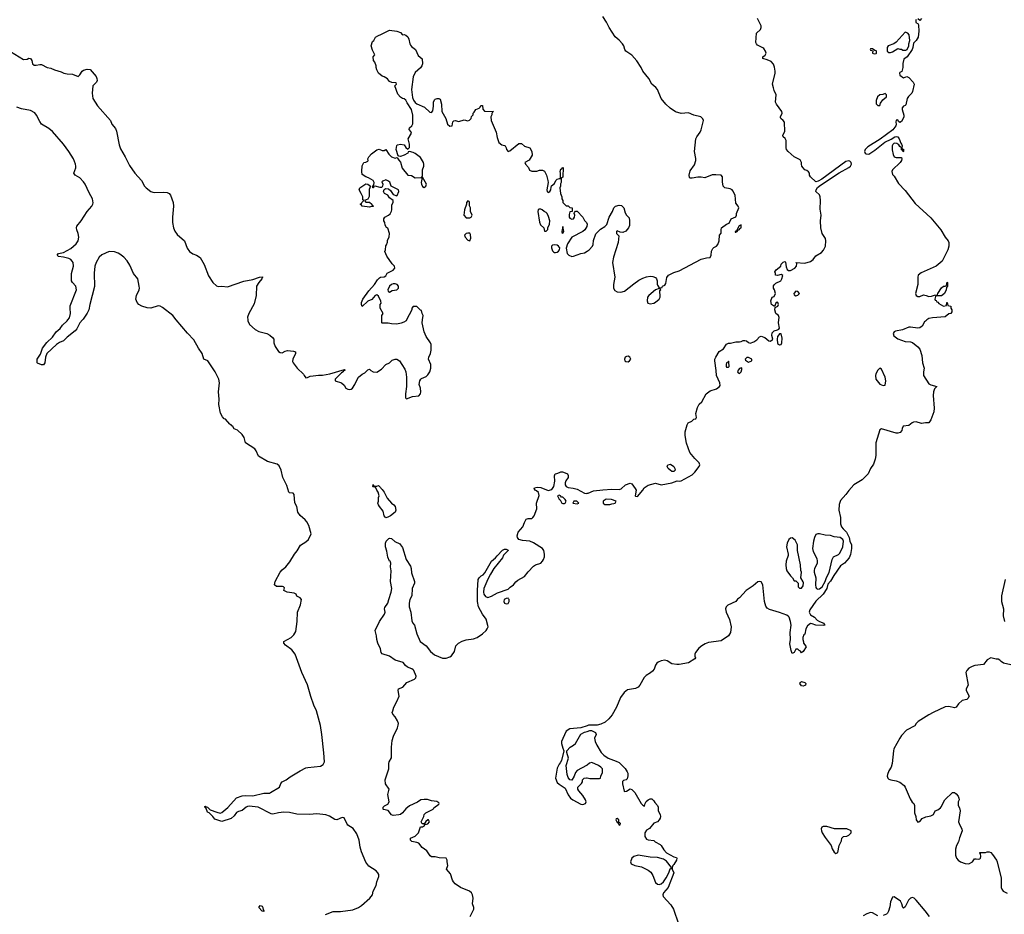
# Model space of a CAD drawing. Header units: inches. Extents: x 2221774 to 2440637, y 201306 to 357559.
# Tile 80 of 245: x 2283770 to 2294578, y 273474 to 283297. Entities that reach past the tile are written whole.
import ezdxf

# ---------------------------------------------------------------- set-up
doc = ezdxf.new("R2010")
doc.units = ezdxf.units.IN
doc.header["$MEASUREMENT"] = 0
for name, color, linetype in [('C2287', 7, 'Continuous'), ('C2288', 7, 'Continuous'), ('C2297', 7, 'Continuous'), ('C2298', 7, 'Continuous')]:
    doc.layers.add(name, color=color, linetype=linetype)

msp = doc.modelspace()

# ---------------------------------------------------------------- linework, layer by layer
at = {"layer": 'C2287', "color": 5}
for points, elevation in [([(2284458, 280000), (2284430, 279967), (2284397, 279903), (2284379, 279881), (2284291, 279810), (2284251, 279770), (2284207, 279753), (2284174, 279730), (2284069, 279631), (2284053, 279590), (2284045, 279530), (2284031, 279509), (2284010, 279509), (2283965, 279525), (2283962, 279530), (2283961, 279570), (2283997, 279623), (2284019, 279690), (2284068, 279752), (2284130, 279810), (2284170, 279869), (2284213, 279907), (2284239, 279941), (2284291, 279989), (2284298, 280000)], 40), ([(2287128, 273472), (2287210, 273504), (2287290, 273505), (2287425, 273525), (2287490, 273549), (2287522, 273570), (2287612, 273650), (2287642, 273690), (2287651, 273730), (2287683, 273790), (2287691, 273830), (2287711, 273890), (2287713, 273910), (2287702, 273930), (2287683, 273950), (2287604, 274004), (2287568, 274048), (2287521, 274161), (2287508, 274210), (2287495, 274290), (2287470, 274357), (2287430, 274417), (2287373, 274453), (2287364, 274464), (2287330, 274532), (2287310, 274538), (2287250, 274512), (2287230, 274516), (2287170, 274553), (2287130, 274566), (2287030, 274578), (2286950, 274571), (2286810, 274573), (2286730, 274591), (2286670, 274595), (2286610, 274590), (2286550, 274575), (2286530, 274576), (2286389, 274649), (2286290, 274661), (2286270, 274659), (2286254, 274650), (2286210, 274613), (2286170, 274603), (2286150, 274593), (2286125, 274555), (2286092, 274528), (2285990, 274495), (2285910, 274519), (2285889, 274549), (2285850, 274589), (2285830, 274595), (2285815, 274635), (2285802, 274650), (2285802, 274658), (2285810, 274662), (2285815, 274655), (2285830, 274651), (2285862, 274622), (2285935, 274595), (2285970, 274585), (2285990, 274593), (2286053, 274647), (2286150, 274753), (2286210, 274774), (2286250, 274778), (2286330, 274775), (2286450, 274805), (2286510, 274806), (2286524, 274810), (2286621, 274870), (2286637, 274910), (2286652, 274928), (2286695, 274950), (2286737, 274983), (2286850, 275051), (2286910, 275081), (2286933, 275087), (2287070, 275102), (2287100, 275120), (2287110, 275132), (2287115, 275150), (2287110, 275246), (2287088, 275450), (2287070, 275549), (2287027, 275710), (2287000, 275770), (2286966, 275866), (2286930, 275993), (2286868, 276128), (2286793, 276330), (2286757, 276377), (2286689, 276430), (2286668, 276452), (2286668, 276470), (2286750, 276514), (2286778, 276542), (2286800, 276580), (2286816, 276690), (2286820, 276790), (2286853, 276873), (2286864, 276930), (2286850, 276949), (2286810, 276966), (2286806, 276990), (2286782, 277002), (2286706, 277010), (2286670, 277029), (2286678, 277058), (2286666, 277070), (2286654, 277074), (2286590, 277075), (2286568, 277090), (2286575, 277130), (2286629, 277230), (2286650, 277256), (2286690, 277291), (2286734, 277346), (2286785, 277430), (2286814, 277466), (2286852, 277528), (2286910, 277563), (2286939, 277590), (2286968, 277652), (2286942, 277742), (2286922, 277782), (2286905, 277805), (2286850, 277854), (2286824, 277890), (2286810, 277950), (2286791, 277991), (2286782, 278082), (2286770, 278098), (2286730, 278102), (2286724, 278110), (2286703, 278183), (2286658, 278270), (2286641, 278350), (2286618, 278398), (2286595, 278415), (2286490, 278447), (2286390, 278503), (2286364, 278564), (2286350, 278584), (2286250, 278650), (2286233, 278710), (2286210, 278744), (2286160, 278790), (2286123, 278803), (2286109, 278830), (2286098, 278838), (2286092, 278850), (2286077, 278857), (2286030, 278909), (2286015, 278915), (2285996, 278936), (2285975, 278975), (2285955, 279070), (2285959, 279130), (2285951, 279211), (2285962, 279310), (2285955, 279350), (2285915, 279430), (2285834, 279550), (2285791, 279571), (2285773, 279630), (2285731, 279690), (2285681, 279781), (2285610, 279854), (2285489, 280000)], 40), ([(2286274, 280000), (2286275, 279990), (2286291, 279950), (2286355, 279895), (2286395, 279875), (2286482, 279850), (2286514, 279834), (2286546, 279806), (2286558, 279790), (2286559, 279750), (2286573, 279710), (2286610, 279655), (2286630, 279641), (2286650, 279639), (2286683, 279657), (2286710, 279663), (2286776, 279656), (2286798, 279650), (2286796, 279630), (2286768, 279570), (2286765, 279545), (2286771, 279530), (2286816, 279470), (2286886, 279406), (2286892, 279390), (2286910, 279366), (2286930, 279367), (2286959, 279381), (2286990, 279388), (2287050, 279395), (2287094, 279394), (2287173, 279407), (2287335, 279455), (2287342, 279450), (2287321, 279439), (2287321, 279430), (2287301, 279419), (2287231, 279350), (2287231, 279331), (2287302, 279310), (2287330, 279285), (2287350, 279251), (2287370, 279239), (2287390, 279236), (2287410, 279241), (2287422, 279250), (2287450, 279292), (2287467, 279333), (2287489, 279371), (2287530, 279406), (2287559, 279421), (2287590, 279452), (2287610, 279458), (2287624, 279444), (2287650, 279431), (2287690, 279427), (2287740, 279460), (2287790, 279511), (2287829, 279531), (2287860, 279560), (2287890, 279571), (2287910, 279571), (2287938, 279550), (2287966, 279510), (2287998, 279458), (2288007, 279430), (2288016, 279370), (2288016, 279270), (2288003, 279190), (2288004, 279144), (2288014, 279134), (2288080, 279160), (2288150, 279168), (2288170, 279187), (2288174, 279210), (2288169, 279250), (2288156, 279290), (2288163, 279330), (2288173, 279350), (2288182, 279358), (2288230, 279379), (2288250, 279396), (2288271, 279430), (2288282, 279470), (2288281, 279510), (2288256, 279570), (2288260, 279590), (2288278, 279630), (2288286, 279670), (2288286, 279730), (2288280, 279750), (2288230, 279819), (2288208, 279870), (2288189, 279970), (2288192, 280000)], 40), ([(2288017, 280000), (2288011, 279990), (2287985, 279975), (2287957, 279963), (2287910, 279955), (2287850, 279958), (2287814, 279966), (2287750, 279966), (2287746, 279970), (2287746, 280000)], 40), ([(2288714, 273450), (2288753, 273530), (2288753, 273550), (2288742, 273590), (2288748, 273650), (2288740, 273690), (2288730, 273710), (2288709, 273729), (2288610, 273770), (2288550, 273809), (2288530, 273831), (2288519, 273850), (2288499, 273919), (2288456, 273970), (2288469, 274010), (2288461, 274050), (2288463, 274070), (2288450, 274089), (2288375, 274095), (2288330, 274107), (2288290, 274106), (2288277, 274117), (2288240, 274170), (2288189, 274209), (2288150, 274254), (2288130, 274263), (2288075, 274275), (2288058, 274290), (2288058, 274310), (2288110, 274331), (2288149, 274370), (2288170, 274434), (2288190, 274434), (2288215, 274450), (2288218, 274458), (2288210, 274466), (2288187, 274467), (2288178, 274490), (2288205, 274550), (2288210, 274572), (2288228, 274590), (2288308, 274630), (2288317, 274643), (2288370, 274685), (2288374, 274690), (2288370, 274698), (2288350, 274713), (2288290, 274721), (2288245, 274735), (2288210, 274736), (2288172, 274730), (2288135, 274705), (2288050, 274666), (2288008, 274632), (2287970, 274587), (2287950, 274572), (2287930, 274565), (2287870, 274560), (2287850, 274565), (2287815, 274615), (2287765, 274625), (2287758, 274630), (2287758, 274650), (2287775, 274665), (2287810, 274685), (2287824, 274710), (2287810, 274790), (2287826, 274850), (2287786, 274906), (2287781, 274950), (2287820, 275070), (2287822, 275130), (2287827, 275150), (2287850, 275192), (2287850, 275310), (2287858, 275382), (2287872, 275430), (2287917, 275523), (2287926, 275550), (2287927, 275570), (2287918, 275598), (2287890, 275644), (2287864, 275670), (2287860, 275690), (2287864, 275710), (2287878, 275750), (2287911, 275810), (2287937, 275870), (2287926, 275930), (2287929, 275951), (2287975, 275970), (2288021, 276019), (2288103, 276057), (2288117, 276070), (2288121, 276090), (2288098, 276150), (2288090, 276159), (2288074, 276170), (2288028, 276188), (2288005, 276205), (2287979, 276239), (2287890, 276266), (2287830, 276307), (2287750, 276333), (2287738, 276350), (2287730, 276390), (2287701, 276450), (2287689, 276490), (2287687, 276530), (2287670, 276590), (2287718, 276690), (2287775, 276770), (2287781, 276790), (2287775, 276830), (2287777, 276843), (2287812, 276890), (2287820, 276930), (2287846, 277010), (2287853, 277050), (2287841, 277130), (2287847, 277247), (2287841, 277290), (2287844, 277330), (2287838, 277350), (2287830, 277353), (2287810, 277395), (2287801, 277461), (2287785, 277510), (2287784, 277550), (2287794, 277570), (2287820, 277600), (2287830, 277605), (2287850, 277601), (2287886, 277566), (2287941, 277541), (2287951, 277531), (2287970, 277502), (2288011, 277370), (2288058, 277298), (2288066, 277270), (2288070, 277222), (2288102, 277130), (2288102, 277110), (2288077, 277050), (2288073, 276970), (2288052, 276930), (2288045, 276890), (2288044, 276850), (2288065, 276790), (2288075, 276695), (2288085, 276670), (2288103, 276650), (2288130, 276552), (2288167, 276470), (2288230, 276423), (2288280, 276360), (2288324, 276324), (2288410, 276288), (2288450, 276286), (2288490, 276300), (2288510, 276313), (2288541, 276359), (2288559, 276421), (2288588, 276452), (2288627, 276473), (2288670, 276487), (2288750, 276498), (2288790, 276512), (2288850, 276554), (2288890, 276590), (2288902, 276610), (2288911, 276630), (2288910, 276646), (2288890, 276715), (2288849, 276770), (2288805, 276850), (2288796, 276910), (2288794, 277030), (2288804, 277150), (2288815, 277170), (2288835, 277190), (2288857, 277203), (2288876, 277224), (2288949, 277350), (2288993, 277387), (2289010, 277411), (2289069, 277471), (2289090, 277482), (2289110, 277482), (2289130, 277474), (2289131, 277470), (2289082, 277418), (2289071, 277390), (2288976, 277270), (2288936, 277210), (2288907, 277153), (2288866, 277050), (2288861, 277010), (2288865, 276990), (2288883, 276963), (2288910, 276951), (2288950, 276966), (2289016, 277004), (2289130, 277045), (2289153, 277067), (2289190, 277091), (2289216, 277124), (2289238, 277142), (2289310, 277182), (2289350, 277233), (2289410, 277296), (2289430, 277310), (2289490, 277329), (2289510, 277350), (2289520, 277370), (2289530, 277398), (2289532, 277430), (2289522, 277470), (2289510, 277490), (2289410, 277552), (2289370, 277570), (2289290, 277578), (2289249, 277589), (2289234, 277610), (2289229, 277629), (2289242, 277670), (2289291, 277729), (2289310, 277776), (2289330, 277811), (2289350, 277821), (2289390, 277819), (2289404, 277830), (2289417, 277850), (2289448, 277928), (2289441, 277990), (2289473, 278073), (2289464, 278104), (2289443, 278123), (2289428, 278130), (2289418, 278150), (2289422, 278158), (2289450, 278165), (2289490, 278159), (2289570, 278127), (2289610, 278139), (2289634, 278170), (2289645, 278230), (2289642, 278290), (2289648, 278312), (2289667, 278313), (2289696, 278324), (2289710, 278334), (2289728, 278332), (2289774, 278314), (2289782, 278310), (2289792, 278292), (2289791, 278270), (2289765, 278235), (2289757, 278210), (2289759, 278190), (2289770, 278170), (2289790, 278159), (2289846, 278154), (2289890, 278142), (2289970, 278099), (2289990, 278096), (2290000, 278097)], 20), ([(2290000, 275545), (2289930, 275523), (2289810, 275510), (2289770, 275485), (2289730, 275406), (2289718, 275370), (2289717, 275350), (2289730, 275298), (2289743, 275270), (2289717, 275163), (2289704, 275136), (2289690, 275122), (2289670, 275078), (2289653, 274970), (2289670, 274920), (2289690, 274902), (2289748, 274868), (2289758, 274858), (2289790, 274787), (2289816, 274750), (2289842, 274730), (2289930, 274685), (2289950, 274680), (2289982, 274690), (2289989, 274710), (2289981, 274730), (2289950, 274779), (2289909, 274830), (2289898, 274850), (2289898, 274870), (2289938, 274910), (2289948, 274930), (2289948, 274950), (2289966, 274970), (2289990, 274974), (2290000, 274972)], 20), ([(2290000, 275113), (2289993, 275107), (2289888, 275052), (2289871, 275030), (2289858, 274990), (2289830, 274946), (2289808, 274950), (2289790, 274978), (2289778, 275010), (2289768, 275110), (2289795, 275190), (2289774, 275250), (2289775, 275270), (2289812, 275308), (2289850, 275330), (2289870, 275350), (2289930, 275451), (2289970, 275475), (2290000, 275483)], 20)]:
    msp.add_lwpolyline(points, dxfattribs=dict(at, elevation=elevation))
for points, elevation in [([(2287670, 278174), (2287690, 278174), (2287710, 278182), (2287730, 278162), (2287733, 278153), (2287750, 278139), (2287770, 278111), (2287802, 278042), (2287850, 277990), (2287877, 277970), (2287890, 277950), (2287898, 277910), (2287890, 277890), (2287839, 277850), (2287810, 277833), (2287790, 277828), (2287770, 277850), (2287760, 277900), (2287718, 277950), (2287708, 277970), (2287702, 277990), (2287708, 278010), (2287708, 278050), (2287715, 278070), (2287704, 278110), (2287689, 278130), (2287678, 278158), (2287670, 278166), (2287650, 278166), (2287646, 278170), (2287650, 278192), (2287658, 278178)], 20), ([(2289690, 278078), (2289674, 278070), (2289690, 278034), (2289704, 278024), (2289722, 277990), (2289730, 277985), (2289750, 277986), (2289758, 277990), (2289768, 278010), (2289758, 278030), (2289730, 278054), (2289716, 278056), (2289706, 278070)], 20), ([(2289886, 278010), (2289854, 278010), (2289844, 277996), (2289842, 277990), (2289890, 277981), (2289908, 277990)], 20), ([(2289130, 276944), (2289110, 276943), (2289089, 276931), (2289083, 276910), (2289091, 276891), (2289110, 276884), (2289130, 276888), (2289143, 276910), (2289144, 276930), (2289137, 276937)], 20), ([(2288250, 274513), (2288227, 274493), (2288214, 274470), (2288222, 274462), (2288250, 274468), (2288269, 274490), (2288258, 274510)], 20), ([(2286450, 273506), (2286430, 273508), (2286395, 273550), (2286409, 273571), (2286430, 273562), (2286438, 273550), (2286442, 273522), (2286450, 273514)], 40)]:
    msp.add_lwpolyline(points, close=True, dxfattribs=dict(at, elevation=elevation))
at = {"layer": 'C2288', "color": 5, "elevation": 40}
for points in [[(2287746, 280000), (2287746, 280050), (2287758, 280070), (2287728, 280130), (2287728, 280170), (2287736, 280184), (2287734, 280206), (2287710, 280262), (2287690, 280274), (2287670, 280267), (2287634, 280226), (2287590, 280207), (2287530, 280149), (2287520, 280170), (2287520, 280190), (2287537, 280230), (2287602, 280318), (2287665, 280390), (2287699, 280441), (2287719, 280461), (2287732, 280468), (2287770, 280475), (2287790, 280486), (2287805, 280515), (2287870, 280545), (2287889, 280570), (2287884, 280590), (2287857, 280617), (2287800, 280700), (2287778, 280750), (2287786, 280770), (2287788, 280812), (2287796, 280824), (2287807, 280853), (2287808, 280872), (2287827, 280913), (2287828, 280950), (2287810, 281006), (2287796, 281016), (2287780, 281040), (2287778, 281070), (2287768, 281090), (2287768, 281112), (2287778, 281130), (2287818, 281150), (2287835, 281165), (2287850, 281194), (2287855, 281210), (2287856, 281264), (2287868, 281290), (2287868, 281310), (2287830, 281342), (2287809, 281370), (2287774, 281390), (2287764, 281410), (2287769, 281431), (2287780, 281440), (2287790, 281443), (2287819, 281439), (2287841, 281421), (2287870, 281379), (2287910, 281362), (2287915, 281365), (2287933, 281410), (2287929, 281430), (2287849, 281469), (2287832, 281512), (2287810, 281529), (2287790, 281537), (2287756, 281524), (2287745, 281515), (2287755, 281490), (2287751, 281469), (2287744, 281456), (2287725, 281455), (2287670, 281468), (2287654, 281466), (2287652, 281450), (2287646, 281450), (2287646, 281470), (2287656, 281484), (2287659, 281510), (2287649, 281530), (2287600, 281560), (2287568, 281570), (2287530, 281598), (2287525, 281630), (2287529, 281691), (2287546, 281730), (2287569, 281731), (2287590, 281742), (2287594, 281750), (2287593, 281770), (2287603, 281790), (2287630, 281823), (2287690, 281867), (2287714, 281874), (2287750, 281862), (2287770, 281862), (2287790, 281872), (2287821, 281821), (2287850, 281791), (2287890, 281776), (2287910, 281782), (2287918, 281778), (2287930, 281754), (2287950, 281734), (2287968, 281668), (2288030, 281591), (2288070, 281585), (2288110, 281559), (2288164, 281564), (2288180, 281560), (2288184, 281544), (2288178, 281510), (2288180, 281490), (2288190, 281467), (2288210, 281456), (2288229, 281470), (2288235, 281490), (2288190, 281566), (2288182, 281562), (2288193, 281587), (2288193, 281650), (2288205, 281690), (2288206, 281710), (2288203, 281730), (2288170, 281784), (2288110, 281829), (2288090, 281839), (2288050, 281848), (2288034, 281846), (2288032, 281830), (2287990, 281809), (2287950, 281795), (2287930, 281798), (2287923, 281803), (2287902, 281870), (2287910, 281914), (2287918, 281922), (2287950, 281931), (2287990, 281922), (2288010, 281892), (2288030, 281874), (2288047, 281893), (2288049, 281930), (2288033, 281990), (2288069, 282050), (2288064, 282070), (2288045, 282090), (2288049, 282110), (2288074, 282130), (2288087, 282153), (2288087, 282250), (2288071, 282310), (2288022, 282382), (2288010, 282414), (2287990, 282429), (2287970, 282433), (2287950, 282445), (2287919, 282479), (2287888, 282570), (2287906, 282590), (2287902, 282602), (2287853, 282607), (2287830, 282618), (2287806, 282646), (2287770, 282669), (2287750, 282675), (2287710, 282708), (2287690, 282746), (2287682, 282770), (2287682, 282790), (2287669, 282830), (2287655, 282850), (2287649, 282890), (2287668, 282910), (2287642, 282962), (2287629, 283010), (2287644, 283056), (2287658, 283070), (2287676, 283104), (2287700, 283120), (2287743, 283137), (2287830, 283182), (2287911, 283171), (2287950, 283155), (2287970, 283131), (2287990, 283133), (2288010, 283127), (2288030, 283107), (2288043, 283083), (2288052, 283030), (2288058, 283018), (2288070, 283003), (2288114, 282970), (2288142, 282902), (2288188, 282868), (2288193, 282813), (2288185, 282790), (2288170, 282767), (2288110, 282717), (2288090, 282670), (2288072, 282530), (2288083, 282443), (2288092, 282412), (2288110, 282388), (2288130, 282373), (2288215, 282335), (2288270, 282281), (2288290, 282278), (2288304, 282296), (2288312, 282348), (2288313, 282390), (2288323, 282417), (2288330, 282425), (2288352, 282432), (2288370, 282432), (2288385, 282425), (2288400, 282370), (2288405, 282290), (2288448, 282210), (2288465, 282150), (2288492, 282128), (2288518, 282130), (2288525, 282175), (2288535, 282185), (2288550, 282191), (2288590, 282178), (2288650, 282198), (2288690, 282186), (2288708, 282192), (2288726, 282210), (2288728, 282232), (2288747, 282253), (2288748, 282270), (2288760, 282280), (2288778, 282310), (2288814, 282326), (2288824, 282336), (2288830, 282354), (2288850, 282354), (2288853, 282313), (2288873, 282293), (2288972, 282290), (2288958, 282282), (2288952, 282268), (2288952, 282252), (2288943, 282230), (2288946, 282190), (2289000, 282060), (2289010, 282002), (2289030, 281950), (2289064, 281924), (2289090, 281916), (2289097, 281910), (2289111, 281890), (2289114, 281870), (2289130, 281851), (2289150, 281855), (2289250, 281939), (2289277, 281937), (2289310, 281907), (2289371, 281890), (2289392, 281850), (2289394, 281810), (2289364, 281756), (2289314, 281730), (2289322, 281710), (2289355, 281675), (2289365, 281645), (2289390, 281632), (2289447, 281633), (2289475, 281645), (2289490, 281646), (2289510, 281646), (2289530, 281632), (2289551, 281590), (2289568, 281530), (2289571, 281509), (2289555, 281430), (2289561, 281410), (2289570, 281401), (2289590, 281412), (2289599, 281430), (2289602, 281458), (2289609, 281471), (2289641, 281499), (2289655, 281530), (2289670, 281545), (2289694, 281554), (2289706, 281554), (2289708, 281610), (2289702, 281630), (2289710, 281654), (2289722, 281658), (2289726, 281670), (2289734, 281674), (2289733, 281573), (2289730, 281566), (2289718, 281562), (2289714, 281550), (2289714, 281510), (2289705, 281495), (2289705, 281470), (2289698, 281450), (2289705, 281390), (2289722, 281350), (2289722, 281330), (2289732, 281310), (2289732, 281290), (2289770, 281254), (2289790, 281252), (2289810, 281234), (2289834, 281230), (2289834, 281190), (2289810, 281186), (2289801, 281159), (2289801, 281130), (2289810, 281116), (2289830, 281105), (2289850, 281111), (2289861, 281130), (2289864, 281150), (2289858, 281170), (2289860, 281180), (2289870, 281194), (2289890, 281194), (2289952, 281130), (2289971, 281091), (2289991, 281070), (2289998, 281050), (2289995, 281025), (2289972, 280990), (2289952, 280970), (2289830, 280910), (2289783, 280837), (2289768, 280788), (2289781, 280730), (2289798, 280710), (2289830, 280697), (2289850, 280699), (2289930, 280728), (2289970, 280736), (2290000, 280756)], [(2283670, 282948), (2283810, 282859), (2283850, 282864), (2283870, 282875), (2283890, 282872), (2283901, 282850), (2283910, 282812), (2283930, 282796), (2283950, 282796), (2283990, 282806), (2284010, 282805), (2284070, 282771), (2284110, 282766), (2284150, 282747), (2284225, 282725), (2284254, 282710), (2284290, 282701), (2284350, 282698), (2284410, 282672), (2284430, 282692), (2284455, 282730), (2284470, 282741), (2284510, 282755), (2284542, 282750), (2284610, 282672), (2284618, 282650), (2284619, 282630), (2284611, 282610), (2284571, 282569), (2284565, 282490), (2284573, 282430), (2284622, 282350), (2284767, 282190), (2284782, 282150), (2284823, 282103), (2284834, 282074), (2284863, 281923), (2284877, 281877), (2284929, 281790), (2284974, 281694), (2285032, 281610), (2285108, 281530), (2285140, 281470), (2285159, 281450), (2285210, 281412), (2285230, 281402), (2285250, 281398), (2285350, 281404), (2285390, 281400), (2285409, 281389), (2285425, 281370), (2285456, 281290), (2285459, 281250), (2285448, 281130), (2285448, 281070), (2285458, 281010), (2285473, 280973), (2285498, 280938), (2285579, 280870), (2285609, 280789), (2285635, 280750), (2285670, 280725), (2285711, 280710), (2285750, 280686), (2285796, 280610), (2285843, 280483), (2285890, 280411), (2285930, 280375), (2285948, 280368), (2285990, 280371), (2286050, 280363), (2286230, 280424), (2286330, 280443), (2286402, 280470), (2286434, 280474), (2286436, 280470), (2286427, 280450), (2286394, 280410), (2286370, 280370), (2286365, 280270), (2286344, 280176), (2286285, 280070), (2286271, 280030), (2286274, 280000)], [(2284298, 280000), (2284315, 280025), (2284328, 280070), (2284323, 280130), (2284325, 280155), (2284392, 280330), (2284386, 280370), (2284350, 280410), (2284339, 280430), (2284340, 280510), (2284359, 280590), (2284355, 280630), (2284347, 280647), (2284330, 280664), (2284310, 280674), (2284250, 280690), (2284196, 280696), (2284181, 280710), (2284195, 280730), (2284250, 280742), (2284330, 280784), (2284390, 280835), (2284410, 280870), (2284420, 280910), (2284413, 280950), (2284395, 280990), (2284392, 281010), (2284396, 281030), (2284445, 281090), (2284510, 281190), (2284562, 281250), (2284573, 281270), (2284575, 281285), (2284570, 281330), (2284534, 281394), (2284490, 281490), (2284470, 281517), (2284430, 281559), (2284379, 281590), (2284364, 281610), (2284384, 281670), (2284386, 281690), (2284382, 281710), (2284360, 281770), (2284308, 281850), (2284249, 281930), (2284129, 282069), (2284090, 282101), (2284010, 282150), (2283990, 282179), (2283955, 282250), (2283934, 282274), (2283890, 282298), (2283790, 282317), (2283737, 282337)], [(2285489, 280000), (2285449, 280049), (2285338, 280138), (2285310, 280151), (2285290, 280154), (2285210, 280130), (2285170, 280134), (2285109, 280150), (2285079, 280170), (2285059, 280190), (2285044, 280230), (2285053, 280270), (2285080, 280330), (2285083, 280350), (2285082, 280370), (2285065, 280450), (2285019, 280510), (2284980, 280600), (2284949, 280649), (2284911, 280691), (2284870, 280724), (2284850, 280735), (2284810, 280747), (2284750, 280750), (2284670, 280715), (2284642, 280690), (2284608, 280632), (2284594, 280590), (2284588, 280512), (2284592, 280368), (2284539, 280170), (2284529, 280110), (2284510, 280073), (2284467, 280010), (2284458, 280000)], [(2288192, 280000), (2288198, 280050), (2288186, 280070), (2288182, 280102), (2288170, 280106), (2288130, 280146), (2288090, 280146), (2288074, 280130), (2288074, 280110), (2288017, 280000)]]:
    msp.add_lwpolyline(points, dxfattribs=at)
for points in [[(2287610, 281238), (2287530, 281248), (2287522, 281262), (2287506, 281270), (2287522, 281278), (2287526, 281290), (2287546, 281310), (2287538, 281318), (2287535, 281350), (2287519, 281390), (2287495, 281430), (2287502, 281450), (2287570, 281495), (2287591, 281491), (2287622, 281470), (2287607, 281433), (2287605, 281355), (2287590, 281326), (2287554, 281310), (2287570, 281294), (2287610, 281292), (2287634, 281270), (2287638, 281258), (2287650, 281254), (2287650, 281246), (2287630, 281246)], [(2288690, 281306), (2288674, 281290), (2288674, 281270), (2288652, 281210), (2288645, 281150), (2288670, 281122), (2288710, 281122), (2288726, 281130), (2288738, 281150), (2288718, 281190), (2288718, 281230), (2288707, 281253), (2288706, 281290), (2288702, 281302)], [(2289490, 281218), (2289470, 281218), (2289462, 281210), (2289458, 281190), (2289474, 281074), (2289486, 281046), (2289522, 281010), (2289530, 280974), (2289550, 280974), (2289567, 280993), (2289568, 281012), (2289587, 281053), (2289588, 281090), (2289575, 281135), (2289558, 281170), (2289550, 281178), (2289526, 281190), (2289506, 281210)], [(2289730, 281026), (2289721, 280970), (2289721, 280961), (2289730, 280952), (2289742, 280970)], [(2288690, 280953), (2288672, 280948), (2288653, 280930), (2288658, 280910), (2288690, 280876), (2288710, 280868), (2288722, 280898), (2288719, 280939), (2288710, 280951)], [(2289635, 280825), (2289619, 280821), (2289609, 280811), (2289607, 280793), (2289619, 280759), (2289628, 280748), (2289642, 280742), (2289650, 280739), (2289670, 280744), (2289685, 280755), (2289695, 280770), (2289700, 280790), (2289696, 280796), (2289686, 280810), (2289670, 280820)], [(2287890, 280397), (2287870, 280396), (2287850, 280389), (2287830, 280372), (2287809, 280330), (2287815, 280315), (2287830, 280306), (2287857, 280323), (2287910, 280331), (2287929, 280350), (2287929, 280370), (2287915, 280390)]]:
    msp.add_lwpolyline(points, close=True, dxfattribs=at)
at = {"layer": 'C2297', "color": 5}
for points, elevation in [([(2293728, 280000), (2293712, 279988), (2293702, 279978), (2293677, 279930), (2293650, 279912), (2293630, 279910), (2293550, 279922), (2293530, 279920), (2293461, 279890), (2293383, 279877), (2293370, 279870), (2293357, 279850), (2293367, 279827), (2293410, 279792), (2293490, 279762), (2293550, 279759), (2293570, 279752), (2293630, 279705), (2293650, 279679), (2293672, 279610), (2293679, 279530), (2293699, 279470), (2293690, 279430), (2293692, 279390), (2293750, 279299), (2293770, 279288), (2293838, 279270), (2293810, 279242), (2293802, 279210), (2293797, 279170), (2293809, 279030), (2293804, 278990), (2293770, 278902), (2293751, 278869), (2293712, 278872), (2293670, 278862), (2293610, 278881), (2293583, 278877), (2293568, 278872), (2293530, 278842), (2293468, 278832), (2293456, 278810), (2293454, 278786), (2293434, 278766), (2293410, 278758), (2293390, 278758), (2293230, 278805), (2293210, 278793), (2293167, 278650), (2293166, 278510), (2293159, 278470), (2293143, 278417), (2293110, 278369), (2293085, 278310), (2293017, 278243), (2292925, 278190), (2292870, 278129), (2292838, 278082), (2292781, 278019), (2292767, 277973), (2292761, 277910), (2292780, 277830), (2292781, 277761), (2292792, 277730), (2292808, 277708), (2292845, 277670), (2292875, 277610), (2292883, 277570), (2292900, 277530), (2292901, 277490), (2292890, 277426), (2292875, 277390), (2292823, 277330), (2292781, 277299), (2292705, 277195), (2292670, 277133), (2292642, 277098), (2292630, 277050), (2292590, 276990), (2292508, 276912), (2292442, 276818), (2292437, 276790), (2292450, 276762), (2292496, 276736), (2292525, 276705), (2292548, 276688), (2292596, 276670), (2292600, 276660), (2292612, 276650), (2292595, 276645), (2292510, 276648), (2292470, 276663), (2292450, 276666), (2292418, 276642), (2292400, 276610), (2292390, 276550), (2292378, 276542), (2292365, 276515), (2292365, 276490), (2292373, 276467), (2292373, 276453), (2292390, 276434), (2292402, 276410), (2292370, 276358), (2292350, 276346), (2292342, 276362), (2292326, 276370), (2292310, 276386), (2292290, 276386), (2292270, 276348), (2292250, 276338), (2292237, 276370), (2292225, 276445), (2292230, 276490), (2292226, 276570), (2292237, 276650), (2292231, 276690), (2292216, 276736), (2292210, 276745), (2292190, 276759), (2292109, 276789), (2292000, 276820), (2291975, 276835), (2291959, 276859), (2291947, 276910), (2291929, 277090), (2291910, 277125), (2291890, 277129), (2291874, 277126), (2291820, 277080), (2291745, 277030), (2291671, 276950), (2291650, 276936), (2291630, 276910), (2291542, 276870), (2291523, 276850), (2291519, 276830), (2291525, 276790), (2291560, 276710), (2291579, 276630), (2291572, 276568), (2291550, 276530), (2291470, 276478), (2291330, 276457), (2291295, 276445), (2291258, 276422), (2291224, 276396), (2291188, 276350), (2291181, 276330), (2291181, 276310), (2291187, 276290), (2291181, 276279), (2291110, 276235), (2291010, 276216), (2290984, 276216), (2290930, 276225), (2290876, 276256), (2290850, 276264), (2290810, 276256), (2290779, 276241), (2290764, 276230), (2290750, 276210), (2290733, 276167), (2290716, 276144), (2290695, 276125), (2290645, 276095), (2290624, 276076), (2290578, 275990), (2290559, 275970), (2290530, 275955), (2290442, 275938), (2290404, 275910), (2290365, 275855), (2290322, 275750), (2290275, 275665), (2290238, 275622), (2290195, 275585), (2290150, 275563), (2290110, 275552), (2290014, 275550), (2290000, 275545)], 20), ([(2290000, 278097), (2290010, 278098), (2290070, 278122), (2290170, 278135), (2290270, 278143), (2290350, 278139), (2290373, 278147), (2290419, 278190), (2290470, 278207), (2290490, 278201), (2290527, 278150), (2290535, 278130), (2290527, 278070), (2290530, 278065), (2290550, 278063), (2290609, 278130), (2290624, 278156), (2290670, 278187), (2290750, 278208), (2290810, 278190), (2290929, 278210), (2290987, 278233), (2291010, 278229), (2291030, 278232), (2291150, 278300), (2291182, 278330), (2291229, 278390), (2291234, 278410), (2291229, 278430), (2291179, 278479), (2291126, 278546), (2291089, 278649), (2291075, 278730), (2291076, 278770), (2291096, 278850), (2291108, 278870), (2291149, 278890), (2291169, 278911), (2291190, 278916), (2291196, 278924), (2291199, 278930), (2291193, 278973), (2291210, 279037), (2291230, 279075), (2291259, 279101), (2291305, 279190), (2291350, 279222), (2291418, 279242), (2291451, 279269), (2291458, 279282), (2291456, 279310), (2291420, 279390), (2291416, 279444), (2291400, 279550), (2291400, 279570), (2291410, 279590), (2291447, 279653), (2291496, 279684), (2291530, 279735), (2291550, 279746), (2291574, 279746), (2291630, 279758), (2291670, 279758), (2291690, 279762), (2291710, 279773), (2291730, 279775), (2291747, 279770), (2291770, 279752), (2291790, 279744), (2291830, 279758), (2291860, 279780), (2291890, 279813), (2291910, 279822), (2291950, 279806), (2291992, 279770), (2292013, 279767), (2292034, 279786), (2292037, 279790), (2292025, 279830), (2292030, 279858), (2292050, 279881), (2292088, 279890), (2292102, 279898), (2292109, 279910), (2292101, 279970), (2292104, 280000)], 20), ([(2294587, 277150), (2294548, 276970), (2294548, 276910), (2294570, 276830), (2294567, 276750), (2294579, 276690)], 40), ([(2294650, 276215), (2294570, 276232), (2294543, 276250), (2294530, 276265), (2294510, 276276), (2294490, 276275), (2294430, 276290), (2294390, 276267), (2294350, 276216), (2294255, 276205), (2294224, 276196), (2294190, 276177), (2294165, 276150), (2294157, 276130), (2294181, 275990), (2294158, 275950), (2294158, 275930), (2294191, 275870), (2294177, 275843), (2294166, 275834), (2294117, 275823), (2294075, 275785), (2294050, 275749), (2294030, 275742), (2293970, 275755), (2293930, 275753), (2293796, 275690), (2293750, 275666), (2293631, 275590), (2293611, 275570), (2293595, 275545), (2293505, 275495), (2293450, 275437), (2293431, 275410), (2293367, 275290), (2293361, 275270), (2293347, 275130), (2293336, 275090), (2293311, 275049), (2293296, 275010), (2293291, 274990), (2293298, 274970), (2293310, 274958), (2293331, 274951), (2293390, 274939), (2293430, 274925), (2293477, 274890), (2293490, 274870), (2293543, 274743), (2293567, 274707), (2293585, 274690), (2293592, 274670), (2293591, 274590), (2293605, 274550), (2293611, 274510), (2293630, 274487), (2293650, 274492), (2293675, 274525), (2293717, 274543), (2293770, 274555), (2293802, 274570), (2293818, 274610), (2293850, 274623), (2293877, 274643), (2293890, 274659), (2293910, 274706), (2293926, 274730), (2294010, 274811), (2294030, 274811), (2294050, 274798), (2294071, 274770), (2294078, 274750), (2294082, 274730), (2294072, 274708), (2294071, 274670), (2294085, 274645), (2294095, 274610), (2294077, 274490), (2294083, 274470), (2294113, 274410), (2294115, 274390), (2294085, 274315), (2294077, 274270), (2294055, 274230), (2294042, 274190), (2294044, 274124), (2294055, 274090), (2294071, 274070), (2294098, 274050), (2294150, 274031), (2294190, 274027), (2294229, 274051), (2294250, 274082), (2294270, 274085), (2294290, 274078), (2294310, 274082), (2294318, 274090), (2294322, 274110), (2294318, 274138), (2294308, 274148), (2294310, 274154), (2294370, 274154), (2294390, 274162), (2294410, 274162), (2294430, 274152), (2294450, 274132), (2294491, 274070), (2294499, 274050), (2294545, 273870), (2294544, 273770), (2294550, 273750), (2294565, 273730), (2294610, 273705)], 40), ([(2290000, 275483), (2290030, 275492), (2290048, 275492), (2290091, 275470), (2290098, 275450), (2290081, 275410), (2290087, 275370), (2290104, 275330), (2290153, 275250), (2290183, 275223), (2290230, 275188), (2290317, 275157), (2290350, 275141), (2290415, 275075), (2290439, 275039), (2290445, 275025), (2290447, 274993), (2290438, 274962), (2290428, 274952), (2290397, 274943), (2290388, 274932), (2290388, 274908), (2290405, 274825), (2290410, 274822), (2290430, 274825), (2290470, 274852), (2290490, 274846), (2290522, 274810), (2290590, 274691), (2290610, 274672), (2290630, 274662), (2290635, 274690), (2290647, 274713), (2290670, 274731), (2290690, 274741), (2290702, 274742), (2290710, 274742), (2290730, 274722), (2290741, 274701), (2290771, 274670), (2290778, 274650), (2290778, 274610), (2290801, 274570), (2290805, 274550), (2290801, 274530), (2290791, 274510), (2290770, 274490), (2290730, 274475), (2290682, 274418), (2290650, 274398), (2290631, 274370), (2290631, 274330), (2290650, 274301), (2290670, 274291), (2290730, 274285), (2290745, 274270), (2290799, 274239), (2290811, 274230), (2290841, 274181), (2290871, 274151), (2290950, 274107), (2290979, 274099), (2290985, 274090), (2290979, 274070), (2290950, 274022), (2290938, 274010), (2290931, 273990), (2290931, 273970), (2290951, 273930), (2290888, 273770), (2290837, 273710), (2290830, 273690), (2290835, 273670), (2290918, 273578), (2290948, 273530), (2291000, 273370)], 20), ([(2290000, 274972), (2290030, 274965), (2290135, 274965), (2290146, 274970), (2290148, 274990), (2290168, 275030), (2290168, 275070), (2290149, 275090), (2290122, 275110), (2290050, 275141), (2290025, 275135), (2290000, 275113)], 20), ([(2293756, 273450), (2293711, 273511), (2293610, 273630), (2293590, 273650), (2293570, 273660), (2293548, 273652), (2293527, 273630), (2293490, 273558), (2293470, 273541), (2293463, 273550), (2293452, 273590), (2293437, 273617), (2293370, 273666), (2293350, 273664), (2293330, 273610), (2293323, 273557), (2293306, 273510), (2293294, 273486), (2293283, 273477), (2293250, 273461)], 40), ([(2293190, 273457), (2293130, 273489), (2293110, 273494), (2293070, 273481), (2293030, 273457)], 40)]:
    msp.add_lwpolyline(points, dxfattribs=dict(at, elevation=elevation))
for points, elevation in [([(2292110, 279848), (2292102, 279838), (2292090, 279818), (2292083, 279790), (2292090, 279742), (2292110, 279726), (2292130, 279732), (2292137, 279750), (2292139, 279799), (2292127, 279847)], 20), ([(2290450, 279603), (2290430, 279599), (2290416, 279590), (2290407, 279570), (2290411, 279550), (2290422, 279542), (2290450, 279539), (2290464, 279550), (2290477, 279570), (2290469, 279590)], 40), ([(2291550, 279546), (2291545, 279535), (2291530, 279528), (2291525, 279510), (2291525, 279490), (2291530, 279481), (2291550, 279481), (2291559, 279490), (2291555, 279535)], 20), ([(2291770, 279588), (2291753, 279587), (2291734, 279570), (2291738, 279558), (2291770, 279538), (2291790, 279545), (2291806, 279550), (2291806, 279570)], 20), ([(2291694, 279474), (2291670, 279468), (2291658, 279450), (2291651, 279430), (2291658, 279418), (2291670, 279411), (2291689, 279430), (2291696, 279456), (2291698, 279470)], 20), ([(2293210, 279469), (2293188, 279450), (2293168, 279410), (2293163, 279390), (2293168, 279350), (2293210, 279296), (2293250, 279281), (2293270, 279285), (2293277, 279330), (2293269, 279370), (2293230, 279458)], 20), ([(2290950, 278335), (2290930, 278337), (2290910, 278349), (2290889, 278370), (2290876, 278390), (2290885, 278410), (2290915, 278415), (2290951, 278390), (2290961, 278370), (2290965, 278350)], 20), ([(2290208, 278032), (2290174, 278010), (2290174, 277990), (2290193, 277973), (2290248, 277972), (2290270, 277982), (2290290, 277985), (2290306, 277990), (2290318, 278010), (2290266, 278030)], 20), ([(2292250, 277609), (2292230, 277605), (2292211, 277590), (2292194, 277550), (2292188, 277508), (2292206, 277430), (2292205, 277415), (2292183, 277350), (2292178, 277310), (2292183, 277270), (2292190, 277245), (2292230, 277192), (2292254, 277170), (2292270, 277134), (2292290, 277134), (2292314, 277110), (2292314, 277070), (2292330, 277054), (2292350, 277054), (2292370, 277082), (2292372, 277112), (2292370, 277126), (2292346, 277170), (2292352, 277230), (2292344, 277250), (2292340, 277310), (2292309, 277470), (2292309, 277530), (2292284, 277584)], 20), ([(2292550, 277653), (2292530, 277652), (2292510, 277643), (2292493, 277610), (2292482, 277570), (2292471, 277490), (2292478, 277458), (2292520, 277380), (2292525, 277350), (2292525, 277330), (2292518, 277310), (2292496, 277270), (2292491, 277249), (2292491, 277230), (2292508, 277170), (2292505, 277090), (2292510, 277062), (2292518, 277050), (2292530, 277043), (2292550, 277047), (2292579, 277070), (2292613, 277127), (2292627, 277173), (2292654, 277226), (2292689, 277371), (2292702, 277398), (2292757, 277423), (2292770, 277436), (2292789, 277470), (2292805, 277510), (2292814, 277570), (2292804, 277590), (2292778, 277610), (2292710, 277619), (2292670, 277635), (2292610, 277636)], 20), ([(2292370, 275978), (2292350, 275982), (2292334, 276010), (2292339, 276021), (2292350, 276031), (2292390, 276018), (2292398, 276010), (2292394, 275990), (2292390, 275988)], 20), ([(2290330, 274526), (2290318, 274522), (2290314, 274510), (2290330, 274482), (2290340, 274480), (2290350, 274454), (2290362, 274458), (2290366, 274470), (2290350, 274486), (2290342, 274482), (2290346, 274510)], 20), ([(2292590, 274439), (2292576, 274430), (2292568, 274412), (2292571, 274390), (2292579, 274370), (2292610, 274316), (2292676, 274230), (2292690, 274192), (2292710, 274158), (2292730, 274141), (2292750, 274154), (2292764, 274230), (2292790, 274282), (2292793, 274310), (2292812, 274328), (2292850, 274333), (2292870, 274342), (2292896, 274370), (2292896, 274390), (2292850, 274411), (2292713, 274413), (2292630, 274437)], 40), ([(2290557, 274123), (2290510, 274109), (2290491, 274090), (2290475, 274050), (2290481, 274030), (2290522, 274010), (2290597, 273997), (2290670, 273959), (2290696, 273936), (2290721, 273901), (2290750, 273823), (2290770, 273805), (2290790, 273802), (2290810, 273808), (2290836, 273830), (2290865, 273875), (2290894, 273930), (2290910, 273974), (2290922, 273978), (2290926, 273990), (2290870, 274057), (2290838, 274078), (2290770, 274097), (2290690, 274103)], 20)]:
    msp.add_lwpolyline(points, close=True, dxfattribs=dict(at, elevation=elevation))
at = {"layer": 'C2298', "color": 5}
for points, elevation in [([(2290000, 280756), (2290022, 280770), (2290056, 280810), (2290066, 280830), (2290070, 280872), (2290094, 280946), (2290144, 280996), (2290193, 281027), (2290213, 281047), (2290242, 281130), (2290277, 281190), (2290290, 281231), (2290310, 281251), (2290350, 281261), (2290375, 281255), (2290402, 281230), (2290417, 281177), (2290432, 281152), (2290460, 281120), (2290465, 281090), (2290464, 281036), (2290452, 281010), (2290425, 280975), (2290390, 280959), (2290363, 280963), (2290330, 280977), (2290321, 280970), (2290321, 280950), (2290345, 280925), (2290341, 280850), (2290288, 280690), (2290278, 280630), (2290303, 280470), (2290287, 280390), (2290289, 280350), (2290304, 280324), (2290327, 280307), (2290370, 280304), (2290410, 280317), (2290510, 280398), (2290565, 280435), (2290610, 280459), (2290650, 280472), (2290690, 280479), (2290718, 280478), (2290750, 280465), (2290761, 280450), (2290766, 280430), (2290766, 280390), (2290770, 280382), (2290790, 280354), (2290822, 280358), (2290826, 280370), (2290850, 280382), (2290861, 280399), (2290874, 280466), (2290890, 280491), (2290950, 280521), (2291010, 280539), (2291250, 280666), (2291310, 280683), (2291350, 280687), (2291361, 280710), (2291365, 280755), (2291377, 280783), (2291390, 280796), (2291419, 280810), (2291433, 280827), (2291448, 280870), (2291450, 280930), (2291469, 280951), (2291469, 280990), (2291475, 281010), (2291529, 281051), (2291557, 281063), (2291578, 281110), (2291630, 281132), (2291639, 281150), (2291639, 281170), (2291665, 281230), (2291656, 281250), (2291630, 281282), (2291624, 281370), (2291598, 281418), (2291590, 281427), (2291570, 281438), (2291510, 281450), (2291492, 281470), (2291484, 281516), (2291485, 281570), (2291470, 281589), (2291410, 281595), (2291370, 281592), (2291290, 281559), (2291250, 281567), (2291213, 281567), (2291150, 281555), (2291130, 281558), (2291124, 281564), (2291119, 281590), (2291130, 281638), (2291178, 281702), (2291191, 281750), (2291191, 281771), (2291176, 281850), (2291191, 281989), (2291201, 282010), (2291239, 282061), (2291252, 282088), (2291275, 282190), (2291270, 282208), (2291248, 282230), (2291170, 282247), (2291113, 282273), (2291030, 282268), (2290970, 282285), (2290910, 282325), (2290861, 282370), (2290810, 282430), (2290771, 282531), (2290753, 282553), (2290709, 282589), (2290677, 282650), (2290611, 282730), (2290591, 282771), (2290544, 282844), (2290488, 282908), (2290425, 282950), (2290411, 282970), (2290400, 283010), (2290387, 283030), (2290350, 283073), (2290308, 283110), (2290240, 283210), (2290212, 283270), (2290171, 283330)], 40), ([(2292104, 280000), (2292107, 280027), (2292098, 280050), (2292070, 280070), (2292058, 280110), (2292062, 280138), (2292093, 280150), (2292099, 280170), (2292093, 280190), (2292085, 280195), (2292070, 280186), (2292054, 280146), (2292022, 280170), (2292014, 280210), (2292028, 280250), (2292050, 280258), (2292065, 280290), (2292057, 280330), (2292045, 280350), (2292046, 280374), (2292054, 280390), (2292070, 280403), (2292124, 280430), (2292136, 280450), (2292148, 280488), (2292130, 280499), (2292090, 280489), (2292066, 280490), (2292066, 280510), (2292058, 280530), (2292075, 280550), (2292124, 280590), (2292130, 280611), (2292150, 280636), (2292170, 280642), (2292176, 280636), (2292182, 280582), (2292194, 280554), (2292210, 280543), (2292230, 280543), (2292277, 280570), (2292296, 280590), (2292299, 280619), (2292288, 280632), (2292390, 280625), (2292450, 280641), (2292478, 280662), (2292510, 280703), (2292570, 280740), (2292593, 280767), (2292614, 280810), (2292619, 280870), (2292614, 280894), (2292580, 280950), (2292563, 281010), (2292560, 281090), (2292567, 281150), (2292557, 281217), (2292561, 281310), (2292558, 281350), (2292550, 281372), (2292509, 281409), (2292512, 281430), (2292527, 281453), (2292560, 281480), (2292765, 281615), (2292870, 281675), (2292888, 281690), (2292900, 281710), (2292896, 281730), (2292883, 281743), (2292870, 281748), (2292840, 281740), (2292576, 281544), (2292536, 281524), (2292510, 281518), (2292449, 281570), (2292441, 281590), (2292438, 281610), (2292428, 281628), (2292410, 281642), (2292389, 281650), (2292370, 281669), (2292356, 281690), (2292350, 281710), (2292352, 281730), (2292337, 281757), (2292272, 281790), (2292204, 281850), (2292188, 281870), (2292183, 281890), (2292184, 281970), (2292171, 281991), (2292149, 282010), (2292147, 282027), (2292170, 282070), (2292164, 282170), (2292150, 282190), (2292125, 282210), (2292122, 282222), (2292121, 282230), (2292138, 282270), (2292136, 282290), (2292077, 282370), (2292067, 282390), (2292073, 282470), (2292050, 282518), (2292046, 282550), (2292034, 282590), (2292061, 282710), (2292063, 282730), (2292056, 282776), (2292046, 282810), (2292017, 282837), (2291976, 282856), (2291929, 282870), (2291929, 282890), (2291952, 282908), (2291963, 282930), (2291958, 282950), (2291939, 282979), (2291927, 282987), (2291870, 283016), (2291858, 283030), (2291852, 283048), (2291858, 283150), (2291901, 283190), (2291909, 283210), (2291909, 283230), (2291870, 283309)], 20), ([(2293610, 283298), (2293605, 283290), (2293605, 283265), (2293631, 283251), (2293637, 283237), (2293641, 283170), (2293634, 283106), (2293610, 283068), (2293581, 283039), (2293574, 282990), (2293567, 282970), (2293510, 282890), (2293476, 282864), (2293464, 282816), (2293464, 282770), (2293458, 282742), (2293452, 282728), (2293430, 282718), (2293426, 282710), (2293430, 282686), (2293470, 282658), (2293508, 282672), (2293530, 282661), (2293579, 282610), (2293587, 282590), (2293572, 282510), (2293563, 282490), (2293527, 282453), (2293512, 282430), (2293498, 282362), (2293490, 282353), (2293470, 282346), (2293458, 282330), (2293458, 282310), (2293475, 282250), (2293474, 282230), (2293467, 282210), (2293450, 282179), (2293430, 282169), (2293418, 282178), (2293410, 282198), (2293390, 282195), (2293386, 282170), (2293392, 282150), (2293387, 282130), (2293354, 282086), (2293215, 281985), (2293080, 281900), (2293050, 281870), (2293043, 281850), (2293050, 281830), (2293063, 281823), (2293090, 281822), (2293156, 281864), (2293268, 281952), (2293336, 281984), (2293378, 282010), (2293395, 282015), (2293411, 282011), (2293425, 281990), (2293441, 281941), (2293451, 281930), (2293458, 281910), (2293454, 281890), (2293458, 281878), (2293470, 281874), (2293471, 281850), (2293467, 281847), (2293462, 281862), (2293450, 281866), (2293448, 281888), (2293430, 281906), (2293422, 281922), (2293398, 281938), (2293370, 281942), (2293354, 281926), (2293348, 281910), (2293348, 281868), (2293358, 281818), (2293370, 281792), (2293390, 281783), (2293445, 281785), (2293450, 281782), (2293453, 281770), (2293450, 281750), (2293435, 281730), (2293351, 281650), (2293344, 281630), (2293350, 281598), (2293370, 281577), (2293417, 281497), (2293490, 281423), (2293598, 281278), (2293770, 281122), (2293882, 280990), (2293930, 280910), (2293962, 280870), (2293968, 280850), (2293968, 280810), (2293959, 280770), (2293896, 280644), (2293830, 280591), (2293664, 280516), (2293632, 280490), (2293627, 280470), (2293630, 280390), (2293604, 280290), (2293610, 280270), (2293630, 280256), (2293650, 280257), (2293690, 280274), (2293722, 280270), (2293750, 280258), (2293780, 280260), (2293811, 280271), (2293846, 280274), (2293848, 280290), (2293890, 280352), (2293910, 280371), (2293928, 280372), (2293942, 280378), (2293950, 280414), (2293954, 280410), (2293954, 280370), (2293942, 280358), (2293938, 280330), (2293922, 280290), (2293890, 280266), (2293830, 280266), (2293822, 280258), (2293814, 280230), (2293818, 280218), (2293830, 280214), (2293838, 280198), (2293850, 280194), (2293860, 280180), (2293910, 280152), (2293942, 280158), (2293946, 280190), (2293951, 280191), (2293958, 280158), (2293991, 280150), (2293992, 280130), (2294002, 280110), (2294002, 280090), (2293992, 280070), (2293970, 280068), (2293927, 280033), (2293790, 280024), (2293750, 280015), (2293728, 280000)], 20), ([(2293670, 283308), (2293650, 283288), (2293630, 283306)], 20)]:
    msp.add_lwpolyline(points, dxfattribs=dict(at, elevation=elevation))
for points, elevation in [([(2293490, 283159), (2293391, 283049), (2293367, 283033), (2293302, 283010), (2293292, 282990), (2293292, 282950), (2293310, 282938), (2293330, 282938), (2293350, 282945), (2293410, 282982), (2293432, 282972), (2293448, 282972), (2293463, 282963), (2293481, 282961), (2293497, 282963), (2293510, 282971), (2293529, 283010), (2293529, 283030), (2293542, 283070), (2293535, 283130), (2293518, 283150)], 20), ([(2293130, 282978), (2293110, 282975), (2293105, 282970), (2293110, 282962), (2293134, 282954), (2293132, 282930), (2293150, 282921), (2293170, 282925), (2293175, 282930), (2293175, 282950), (2293170, 282955), (2293158, 282958)], 20), ([(2293270, 282486), (2293244, 282476), (2293210, 282473), (2293186, 282450), (2293172, 282410), (2293173, 282373), (2293190, 282354), (2293210, 282354), (2293220, 282380), (2293245, 282415), (2293286, 282450), (2293286, 282470)], 20), ([(2291690, 281046), (2291666, 281034), (2291640, 280980), (2291622, 280970), (2291624, 280964), (2291630, 280962), (2291646, 280970), (2291642, 280978), (2291650, 280974), (2291654, 280986), (2291670, 280992), (2291676, 281004), (2291688, 281010)], 40), ([(2290790, 280346), (2290750, 280329), (2290676, 280270), (2290662, 280250), (2290658, 280210), (2290665, 280185), (2290690, 280177), (2290730, 280184), (2290750, 280195), (2290789, 280230), (2290799, 280250), (2290801, 280270), (2290795, 280310), (2290798, 280322), (2290806, 280330), (2290802, 280342)], 40), ([(2292290, 280315), (2292266, 280290), (2292270, 280274), (2292290, 280265), (2292310, 280272), (2292328, 280290), (2292313, 280313)], 20)]:
    msp.add_lwpolyline(points, close=True, dxfattribs=dict(at, elevation=elevation))

doc.saveas('drawing.dxf')
